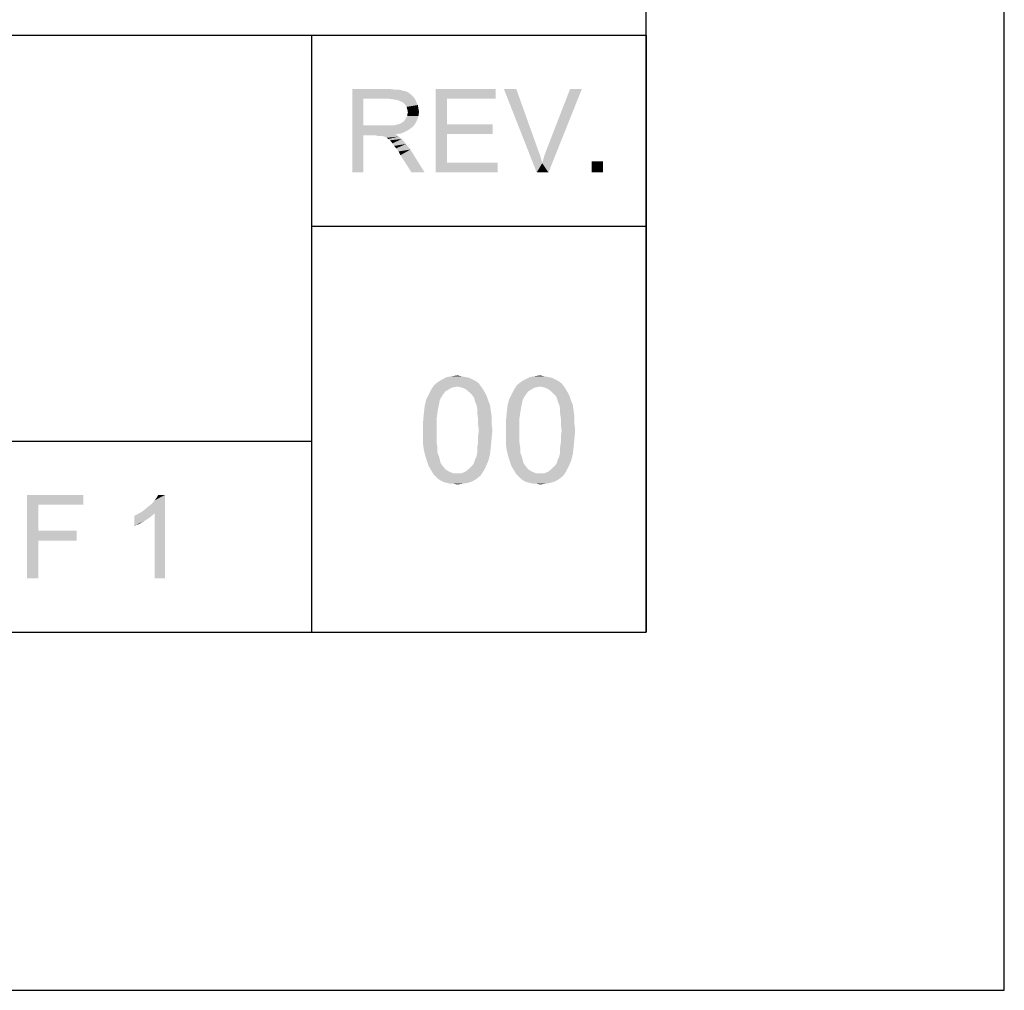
# Model space of a CAD drawing. Extents: x 0 to 1189, y 0 to 841.
# Tile 74 of 96: x 1148 to 1189, y 0 to 41. Entities that reach past the tile are written whole.
import ezdxf

# ---------------------------------------------------------------- set-up
doc = ezdxf.new("R2010")
doc.units = 0
doc.header["$LTSCALE"] = 65.395
doc.layers.get('0').update_dxf_attribs({"linetype": 'CONTINUOUS'})

msp = doc.modelspace()

# ---------------------------------------------------------------- linework, layer by layer
at = {"color": 4, "linetype": 'Continuous'}
for p, q in [((1189, 0), (1189, 841)), ((0, 0), (1189, 0))]:
    msp.add_line(p, q, dxfattribs=at)
at = {"color": 3, "linetype": 'Continuous'}
for p, q in [((1174, 15), (1174, 826)), ((1174, 40), (1174, 70)), ((909, 40), (1160, 40)), ((909, 40), (1174, 40)), ((1037, 40), (1174, 40)), ((1160, 40), (1160, 23)), ((1160, 40), (1174, 40)), ((1160, 40), (1160, 15)), ((1174, 40), (1174, 15)), ((1160, 32), (1174, 32)), ((909, 23), (1160, 23)), ((909, 23), (1160, 23)), ((909, 23), (1160, 23)), ((1160, 23), (1160, 15)), ((15, 15), (1174, 15)), ((909, 15), (1160, 15)), ((1160, 15), (1174, 15))]:
    msp.add_line(p, q, dxfattribs=at)
at = {"color": 1, "linetype": 'Continuous'}
for points in [[(1161.697, 37.75), (1163.226, 37.75), (1162.163, 37.335)], [(1162.163, 37.335), (1161.697, 34.25), (1161.697, 37.75)], [(1163.226, 37.75), (1163.459, 37.724), (1162.163, 37.335)], [(1163.641, 37.724), (1163.822, 37.672), (1162.163, 37.335)], [(1163.459, 37.724), (1163.641, 37.724), (1162.163, 37.335)], [(1163.822, 37.672), (1163.952, 37.646), (1162.163, 37.335)], [(1163.952, 37.646), (1164.056, 37.594), (1162.163, 37.335)], [(1164.056, 37.594), (1164.159, 37.517), (1162.163, 37.335)], [(1164.159, 37.517), (1164.263, 37.413), (1162.163, 37.335)], [(1165.197, 37.75), (1167.711, 37.75), (1165.663, 37.335)], [(1165.663, 37.335), (1165.197, 34.25), (1165.197, 37.75)], [(1165.663, 37.335), (1167.711, 37.75), (1167.711, 37.335)], [(1168.567, 37.75), (1169.422, 34.25), (1168.048, 37.75)], [(1168.567, 37.75), (1169.474, 35.209), (1169.422, 34.25)], [(1169.656, 34.639), (1169.734, 34.924), (1171.315, 37.75)], [(1169.656, 34.639), (1171.315, 37.75), (1169.915, 34.25)], [(1169.734, 34.924), (1169.837, 35.209), (1171.315, 37.75)], [(1171.315, 37.75), (1169.837, 35.209), (1170.822, 37.75)], [(1162.163, 37.335), (1162.163, 36.22), (1161.697, 34.25)], [(1163.252, 37.335), (1162.163, 37.335), (1164.263, 37.413)], [(1163.434, 37.309), (1163.252, 37.335), (1164.263, 37.413)], [(1163.434, 37.309), (1164.263, 37.413), (1164.341, 37.309)], [(1164.341, 37.309), (1163.589, 37.283), (1163.434, 37.309)], [(1163.719, 37.231), (1163.589, 37.283), (1164.341, 37.309)], [(1163.822, 37.18), (1163.719, 37.231), (1164.341, 37.309)], [(1163.822, 37.18), (1164.341, 37.309), (1164.393, 37.18)], [(1164.393, 37.18), (1163.926, 37.076), (1163.822, 37.18)], [(1163.926, 37.076), (1164.393, 37.18), (1164.445, 37.076)], [(1165.663, 37.335), (1165.663, 36.272), (1165.197, 34.25)], [(1164.445, 37.076), (1163.978, 36.998), (1163.926, 37.076)], [(1163.978, 36.998), (1164.445, 37.076), (1164.471, 36.92)], [(1164.471, 36.92), (1164.004, 36.894), (1163.978, 36.998)], [(1164.004, 36.894), (1164.471, 36.92), (1164.497, 36.791)], [(1164.497, 36.791), (1164.03, 36.765), (1164.004, 36.894)], [(1164.004, 36.687), (1164.03, 36.765), (1164.497, 36.791)], [(1164.004, 36.609), (1164.004, 36.687), (1164.497, 36.791)], [(1164.004, 36.609), (1164.497, 36.791), (1164.471, 36.609)], [(1163.434, 36.22), (1163.537, 36.246), (1164.341, 36.298)], [(1163.434, 36.22), (1164.341, 36.298), (1164.237, 36.169)], [(1163.537, 36.246), (1163.641, 36.272), (1164.341, 36.298)], [(1164.341, 36.298), (1163.641, 36.272), (1163.719, 36.298)], [(1163.719, 36.298), (1163.797, 36.35), (1164.419, 36.454)], [(1163.719, 36.298), (1164.419, 36.454), (1164.341, 36.298)], [(1163.797, 36.35), (1163.874, 36.402), (1164.419, 36.454)], [(1164.419, 36.454), (1163.874, 36.402), (1163.926, 36.48)], [(1163.926, 36.48), (1163.952, 36.531), (1164.471, 36.609)], [(1163.926, 36.48), (1164.471, 36.609), (1164.419, 36.454)], [(1164.471, 36.609), (1163.952, 36.531), (1164.004, 36.609)], [(1162.163, 36.22), (1162.163, 35.806), (1161.697, 34.25)], [(1163.434, 36.22), (1164.237, 36.169), (1162.163, 35.806)], [(1163.304, 36.22), (1163.434, 36.22), (1162.163, 35.806)], [(1163.148, 36.22), (1163.304, 36.22), (1162.163, 35.806)], [(1162.163, 36.22), (1163.148, 36.22), (1162.163, 35.806)], [(1164.237, 36.169), (1164.108, 36.065), (1162.163, 35.806)], [(1164.108, 36.065), (1163.926, 35.961), (1162.163, 35.806)], [(1163.926, 35.961), (1163.745, 35.883), (1162.163, 35.806)], [(1163.745, 35.883), (1163.511, 35.857), (1162.163, 35.806)], [(1165.663, 36.272), (1165.663, 35.857), (1165.197, 34.25)], [(1165.663, 35.857), (1167.582, 36.272), (1167.582, 35.857)], [(1165.663, 36.272), (1167.582, 36.272), (1165.663, 35.857)], [(1161.697, 34.25), (1162.163, 35.806), (1162.163, 34.25)], [(1162.682, 35.806), (1162.163, 35.806), (1163.511, 35.857)], [(1162.759, 35.78), (1162.682, 35.806), (1163.511, 35.857)], [(1162.837, 35.78), (1162.759, 35.78), (1163.511, 35.857)], [(1162.889, 35.78), (1162.837, 35.78), (1163.511, 35.857)], [(1162.941, 35.78), (1162.889, 35.78), (1163.511, 35.857)], [(1163.045, 35.754), (1162.941, 35.78), (1163.511, 35.857)], [(1163.045, 35.754), (1163.511, 35.857), (1163.641, 35.754)], [(1163.641, 35.754), (1163.148, 35.702), (1163.045, 35.754)], [(1163.2, 35.65), (1163.148, 35.702), (1163.641, 35.754)], [(1163.2, 35.65), (1163.641, 35.754), (1163.771, 35.65)], [(1163.771, 35.65), (1163.278, 35.598), (1163.2, 35.65)], [(1163.33, 35.546), (1163.278, 35.598), (1163.771, 35.65)], [(1163.382, 35.469), (1163.33, 35.546), (1163.771, 35.65)], [(1163.382, 35.469), (1163.771, 35.65), (1163.952, 35.443)], [(1163.952, 35.443), (1163.459, 35.365), (1163.382, 35.469)], [(1165.663, 35.857), (1165.663, 34.665), (1165.197, 34.25)], [(1163.537, 35.261), (1163.459, 35.365), (1163.952, 35.443)], [(1163.537, 35.261), (1163.952, 35.443), (1164.134, 35.209)], [(1164.134, 35.209), (1163.641, 35.131), (1163.537, 35.261)], [(1163.719, 34.976), (1163.641, 35.131), (1164.134, 35.209)], [(1164.185, 34.25), (1163.719, 34.976), (1164.134, 35.209)], [(1164.185, 34.25), (1164.134, 35.209), (1164.73, 34.25)], [(1169.474, 35.209), (1169.578, 34.924), (1169.422, 34.25)], [(1165.663, 34.665), (1167.789, 34.665), (1165.197, 34.25)], [(1165.197, 34.25), (1167.789, 34.665), (1167.789, 34.25)], [(1169.578, 34.924), (1169.656, 34.639), (1169.422, 34.25)], [(1169.915, 34.25), (1169.422, 34.25), (1169.656, 34.639)], [(1172.197, 34.717), (1171.73, 34.25), (1171.73, 34.717)], [(1171.73, 34.25), (1172.197, 34.717), (1172.197, 34.25)]]:
    msp.add_solid(points, dxfattribs=at)
at = {"color": 6, "linetype": 'Continuous'}
for points in [[(1166.734, 25.583), (1166.867, 25.517), (1165.3, 25.483)], [(1166.734, 25.583), (1165.3, 25.483), (1165.467, 25.583)], [(1166.434, 25.683), (1166.6, 25.65), (1165.467, 25.583)], [(1166.434, 25.683), (1165.467, 25.583), (1165.667, 25.683)], [(1165.467, 25.583), (1166.6, 25.65), (1166.734, 25.583)], [(1166.267, 25.717), (1165.667, 25.683), (1165.867, 25.717)], [(1165.667, 25.683), (1166.267, 25.717), (1166.434, 25.683)], [(1165.867, 25.717), (1166.1, 25.75), (1166.267, 25.717)], [(1170.2, 25.583), (1170.334, 25.517), (1168.767, 25.483)], [(1170.2, 25.583), (1168.767, 25.483), (1168.934, 25.583)], [(1169.9, 25.683), (1170.067, 25.65), (1168.934, 25.583)], [(1169.9, 25.683), (1168.934, 25.583), (1169.134, 25.683)], [(1168.934, 25.583), (1170.067, 25.65), (1170.2, 25.583)], [(1169.734, 25.717), (1169.134, 25.683), (1169.334, 25.717)], [(1169.134, 25.683), (1169.734, 25.717), (1169.9, 25.683)], [(1169.334, 25.717), (1169.567, 25.75), (1169.734, 25.717)], [(1165.6, 25.083), (1164.9, 24.95), (1165, 25.15)], [(1166.1, 25.283), (1165, 25.15), (1165.134, 25.35)], [(1166.1, 25.283), (1165.9, 25.25), (1165, 25.15)], [(1165.9, 25.25), (1165.767, 25.183), (1165, 25.15)], [(1165, 25.15), (1165.767, 25.183), (1165.6, 25.083)], [(1167, 25.417), (1165.134, 25.35), (1165.3, 25.483)], [(1166.1, 25.283), (1165.134, 25.35), (1167, 25.417)], [(1165.3, 25.483), (1166.867, 25.517), (1167, 25.417)], [(1166.1, 25.283), (1167, 25.417), (1167.1, 25.283)], [(1167.1, 25.283), (1166.267, 25.25), (1166.1, 25.283)], [(1166.434, 25.183), (1166.267, 25.25), (1167.1, 25.283)], [(1166.434, 25.183), (1167.1, 25.283), (1167.167, 25.183)], [(1167.167, 25.183), (1166.6, 25.05), (1166.434, 25.183)], [(1166.6, 25.05), (1167.167, 25.183), (1167.267, 25.017)], [(1169.067, 25.083), (1168.367, 24.95), (1168.467, 25.15)], [(1169.567, 25.283), (1168.467, 25.15), (1168.6, 25.35)], [(1169.567, 25.283), (1169.367, 25.25), (1168.467, 25.15)], [(1169.367, 25.25), (1169.234, 25.183), (1168.467, 25.15)], [(1168.467, 25.15), (1169.234, 25.183), (1169.067, 25.083)], [(1170.467, 25.417), (1168.6, 25.35), (1168.767, 25.483)], [(1169.567, 25.283), (1168.6, 25.35), (1170.467, 25.417)], [(1168.767, 25.483), (1170.334, 25.517), (1170.467, 25.417)], [(1169.567, 25.283), (1170.467, 25.417), (1170.567, 25.283)], [(1170.567, 25.283), (1169.734, 25.25), (1169.567, 25.283)], [(1169.9, 25.183), (1169.734, 25.25), (1170.567, 25.283)], [(1169.9, 25.183), (1170.567, 25.283), (1170.634, 25.183)], [(1170.634, 25.183), (1170.067, 25.05), (1169.9, 25.183)], [(1170.067, 25.05), (1170.634, 25.183), (1170.734, 25.017)], [(1165.367, 24.717), (1164.734, 24.483), (1164.8, 24.75)], [(1165.5, 24.95), (1165.434, 24.85), (1164.8, 24.75)], [(1165.5, 24.95), (1164.8, 24.75), (1164.9, 24.95)], [(1164.8, 24.75), (1165.434, 24.85), (1165.367, 24.717)], [(1164.9, 24.95), (1165.6, 25.083), (1165.5, 24.95)], [(1167.267, 25.017), (1166.734, 24.917), (1166.6, 25.05)], [(1166.734, 24.917), (1167.267, 25.017), (1167.334, 24.883)], [(1167.334, 24.883), (1166.8, 24.817), (1166.734, 24.917)], [(1166.834, 24.683), (1166.8, 24.817), (1167.334, 24.883)], [(1166.834, 24.683), (1167.334, 24.883), (1167.4, 24.683)], [(1168.834, 24.717), (1168.2, 24.483), (1168.267, 24.75)], [(1168.967, 24.95), (1168.9, 24.85), (1168.267, 24.75)], [(1168.967, 24.95), (1168.267, 24.75), (1168.367, 24.95)], [(1168.267, 24.75), (1168.9, 24.85), (1168.834, 24.717)], [(1168.367, 24.95), (1169.067, 25.083), (1168.967, 24.95)], [(1170.734, 25.017), (1170.2, 24.917), (1170.067, 25.05)], [(1170.2, 24.917), (1170.734, 25.017), (1170.8, 24.883)], [(1170.8, 24.883), (1170.267, 24.817), (1170.2, 24.917)], [(1170.3, 24.683), (1170.267, 24.817), (1170.8, 24.883)], [(1170.3, 24.683), (1170.8, 24.883), (1170.867, 24.683)], [(1165.3, 24.383), (1164.7, 24.183), (1164.734, 24.483)], [(1164.7, 24.183), (1165.3, 24.383), (1165.267, 24.183)], [(1165.367, 24.717), (1165.334, 24.55), (1164.734, 24.483)], [(1164.734, 24.483), (1165.334, 24.55), (1165.3, 24.383)], [(1167.4, 24.683), (1166.9, 24.517), (1166.834, 24.683)], [(1166.9, 24.517), (1167.4, 24.683), (1167.467, 24.517)], [(1167.467, 24.517), (1166.934, 24.35), (1166.9, 24.517)], [(1166.934, 24.35), (1167.467, 24.517), (1167.5, 24.283)], [(1167.5, 24.283), (1166.934, 24.183), (1166.934, 24.35)], [(1168.767, 24.383), (1168.167, 24.183), (1168.2, 24.483)], [(1168.167, 24.183), (1168.767, 24.383), (1168.734, 24.183)], [(1168.834, 24.717), (1168.8, 24.55), (1168.2, 24.483)], [(1168.2, 24.483), (1168.8, 24.55), (1168.767, 24.383)], [(1170.867, 24.683), (1170.367, 24.517), (1170.3, 24.683)], [(1170.367, 24.517), (1170.867, 24.683), (1170.934, 24.517)], [(1170.934, 24.517), (1170.4, 24.35), (1170.367, 24.517)], [(1170.4, 24.35), (1170.934, 24.517), (1170.967, 24.283)], [(1170.967, 24.283), (1170.4, 24.183), (1170.4, 24.35)], [(1165.267, 24.183), (1165.234, 23.95), (1164.667, 23.817)], [(1165.267, 24.183), (1164.667, 23.817), (1164.7, 24.183)], [(1164.667, 23.817), (1165.234, 23.95), (1165.234, 23.717)], [(1166.934, 24.183), (1167.5, 24.283), (1167.534, 24.05)], [(1167.534, 24.05), (1166.967, 23.95), (1166.934, 24.183)], [(1166.967, 23.95), (1167.534, 24.05), (1167.534, 23.75)], [(1167.534, 23.75), (1166.967, 23.717), (1166.967, 23.95)], [(1168.734, 24.183), (1168.7, 23.95), (1168.134, 23.817)], [(1168.734, 24.183), (1168.134, 23.817), (1168.167, 24.183)], [(1168.134, 23.817), (1168.7, 23.95), (1168.7, 23.717)], [(1170.4, 24.183), (1170.967, 24.283), (1171, 24.05)], [(1171, 24.05), (1170.434, 23.95), (1170.4, 24.183)], [(1170.434, 23.95), (1171, 24.05), (1171, 23.75)], [(1171, 23.75), (1170.434, 23.717), (1170.434, 23.95)], [(1165.234, 23.717), (1164.667, 23.45), (1164.667, 23.817)], [(1164.667, 23.45), (1165.234, 23.717), (1165.234, 23.45)], [(1167, 23.45), (1166.967, 23.717), (1167.534, 23.75)], [(1167, 23.45), (1167.534, 23.75), (1167.567, 23.45)], [(1168.7, 23.717), (1168.134, 23.45), (1168.134, 23.817)], [(1168.134, 23.45), (1168.7, 23.717), (1168.7, 23.45)], [(1170.467, 23.45), (1170.434, 23.717), (1171, 23.75)], [(1170.467, 23.45), (1171, 23.75), (1171.034, 23.45)], [(1165.234, 23.45), (1165.234, 23.183), (1164.667, 23.15)], [(1165.234, 23.45), (1164.667, 23.15), (1164.667, 23.45)], [(1164.667, 23.15), (1165.234, 23.183), (1165.234, 22.95)], [(1165.234, 22.95), (1164.667, 22.85), (1164.667, 23.15)], [(1167.567, 23.45), (1166.967, 23.183), (1167, 23.45)], [(1166.967, 23.183), (1167.567, 23.45), (1167.534, 23.083)], [(1167.534, 23.083), (1166.967, 22.95), (1166.967, 23.183)], [(1168.7, 23.45), (1168.7, 23.183), (1168.134, 23.15)], [(1168.7, 23.45), (1168.134, 23.15), (1168.134, 23.45)], [(1168.134, 23.15), (1168.7, 23.183), (1168.7, 22.95)], [(1168.7, 22.95), (1168.134, 22.85), (1168.134, 23.15)], [(1171.034, 23.45), (1170.434, 23.183), (1170.467, 23.45)], [(1170.434, 23.183), (1171.034, 23.45), (1171, 23.083)], [(1171, 23.083), (1170.434, 22.95), (1170.434, 23.183)], [(1164.667, 22.85), (1165.234, 22.95), (1165.267, 22.717)], [(1165.267, 22.717), (1164.7, 22.617), (1164.667, 22.85)], [(1164.7, 22.617), (1165.267, 22.717), (1165.267, 22.517)], [(1167.5, 22.75), (1166.934, 22.717), (1166.967, 22.95)], [(1166.934, 22.517), (1166.934, 22.717), (1167.5, 22.75)], [(1166.934, 22.517), (1167.5, 22.75), (1167.467, 22.45)], [(1166.967, 22.95), (1167.534, 23.083), (1167.5, 22.75)], [(1168.134, 22.85), (1168.7, 22.95), (1168.734, 22.717)], [(1168.734, 22.717), (1168.167, 22.617), (1168.134, 22.85)], [(1168.167, 22.617), (1168.734, 22.717), (1168.734, 22.517)], [(1170.967, 22.75), (1170.4, 22.717), (1170.434, 22.95)], [(1170.4, 22.517), (1170.4, 22.717), (1170.967, 22.75)], [(1170.4, 22.517), (1170.967, 22.75), (1170.934, 22.45)], [(1170.434, 22.95), (1171, 23.083), (1170.967, 22.75)], [(1165.267, 22.517), (1164.767, 22.35), (1164.7, 22.617)], [(1164.767, 22.35), (1165.267, 22.517), (1165.334, 22.35)], [(1165.334, 22.35), (1164.834, 22.15), (1164.767, 22.35)], [(1165.334, 22.35), (1165.367, 22.217), (1164.834, 22.15)], [(1166.834, 22.217), (1166.9, 22.35), (1167.467, 22.45)], [(1166.834, 22.217), (1167.467, 22.45), (1167.4, 22.183)], [(1167.467, 22.45), (1166.9, 22.35), (1166.934, 22.517)], [(1168.734, 22.517), (1168.234, 22.35), (1168.167, 22.617)], [(1168.234, 22.35), (1168.734, 22.517), (1168.8, 22.35)], [(1168.8, 22.35), (1168.3, 22.15), (1168.234, 22.35)], [(1168.8, 22.35), (1168.834, 22.217), (1168.3, 22.15)], [(1170.3, 22.217), (1170.367, 22.35), (1170.934, 22.45)], [(1170.3, 22.217), (1170.934, 22.45), (1170.867, 22.183)], [(1170.934, 22.45), (1170.367, 22.35), (1170.4, 22.517)], [(1164.834, 22.15), (1165.367, 22.217), (1165.4, 22.083)], [(1165.4, 22.083), (1164.9, 21.95), (1164.834, 22.15)], [(1165.4, 22.083), (1165.467, 21.983), (1164.9, 21.95)], [(1164.9, 21.95), (1165.467, 21.983), (1165.6, 21.817)], [(1165.6, 21.817), (1165, 21.783), (1164.9, 21.95)], [(1167.2, 21.75), (1166.434, 21.717), (1166.6, 21.85)], [(1167.3, 21.95), (1166.6, 21.85), (1166.734, 21.983)], [(1166.6, 21.85), (1167.3, 21.95), (1167.2, 21.75)], [(1166.734, 21.983), (1166.8, 22.083), (1167.4, 22.183)], [(1166.734, 21.983), (1167.4, 22.183), (1167.3, 21.95)], [(1167.4, 22.183), (1166.8, 22.083), (1166.834, 22.217)], [(1168.3, 22.15), (1168.834, 22.217), (1168.867, 22.083)], [(1168.867, 22.083), (1168.367, 21.95), (1168.3, 22.15)], [(1168.867, 22.083), (1168.934, 21.983), (1168.367, 21.95)], [(1168.367, 21.95), (1168.934, 21.983), (1169.067, 21.817)], [(1169.067, 21.817), (1168.467, 21.783), (1168.367, 21.95)], [(1170.667, 21.75), (1169.9, 21.717), (1170.067, 21.85)], [(1170.767, 21.95), (1170.067, 21.85), (1170.2, 21.983)], [(1170.067, 21.85), (1170.767, 21.95), (1170.667, 21.75)], [(1170.2, 21.983), (1170.267, 22.083), (1170.867, 22.183)], [(1170.2, 21.983), (1170.867, 22.183), (1170.767, 21.95)], [(1170.867, 22.183), (1170.267, 22.083), (1170.3, 22.217)], [(1165, 21.783), (1165.6, 21.817), (1165.767, 21.717)], [(1165.767, 21.717), (1165.1, 21.617), (1165, 21.783)], [(1165.767, 21.717), (1165.934, 21.65), (1165.1, 21.617)], [(1166.1, 21.65), (1166.267, 21.65), (1165.1, 21.617)], [(1165.934, 21.65), (1166.1, 21.65), (1165.1, 21.617)], [(1167.067, 21.55), (1165.1, 21.617), (1166.267, 21.65)], [(1167.067, 21.55), (1165.2, 21.517), (1165.1, 21.617)], [(1165.3, 21.417), (1165.2, 21.517), (1167.067, 21.55)], [(1165.3, 21.417), (1167.067, 21.55), (1166.9, 21.417)], [(1166.267, 21.65), (1166.434, 21.717), (1167.2, 21.75)], [(1166.267, 21.65), (1167.2, 21.75), (1167.067, 21.55)], [(1168.467, 21.783), (1169.067, 21.817), (1169.234, 21.717)], [(1169.234, 21.717), (1168.567, 21.617), (1168.467, 21.783)], [(1169.234, 21.717), (1169.4, 21.65), (1168.567, 21.617)], [(1169.567, 21.65), (1169.734, 21.65), (1168.567, 21.617)], [(1169.4, 21.65), (1169.567, 21.65), (1168.567, 21.617)], [(1170.534, 21.55), (1168.567, 21.617), (1169.734, 21.65)], [(1170.534, 21.55), (1168.667, 21.517), (1168.567, 21.617)], [(1168.767, 21.417), (1168.667, 21.517), (1170.534, 21.55)], [(1168.767, 21.417), (1170.534, 21.55), (1170.367, 21.417)], [(1169.734, 21.65), (1169.9, 21.717), (1170.667, 21.75)], [(1169.734, 21.65), (1170.667, 21.75), (1170.534, 21.55)], [(1166.9, 21.417), (1165.4, 21.35), (1165.3, 21.417)], [(1165.4, 21.35), (1166.9, 21.417), (1166.734, 21.317)], [(1166.734, 21.317), (1165.534, 21.283), (1165.4, 21.35)], [(1165.667, 21.25), (1165.534, 21.283), (1166.734, 21.317)], [(1165.667, 21.25), (1166.734, 21.317), (1166.534, 21.25)], [(1166.534, 21.25), (1165.8, 21.217), (1165.667, 21.25)], [(1165.934, 21.217), (1165.8, 21.217), (1166.534, 21.25)], [(1165.934, 21.217), (1166.534, 21.25), (1166.334, 21.217)], [(1166.334, 21.217), (1166.1, 21.183), (1165.934, 21.217)], [(1170.367, 21.417), (1168.867, 21.35), (1168.767, 21.417)], [(1168.867, 21.35), (1170.367, 21.417), (1170.2, 21.317)], [(1170.2, 21.317), (1169, 21.283), (1168.867, 21.35)], [(1169.134, 21.25), (1169, 21.283), (1170.2, 21.317)], [(1169.134, 21.25), (1170.2, 21.317), (1170, 21.25)], [(1170, 21.25), (1169.267, 21.217), (1169.134, 21.25)], [(1169.4, 21.217), (1169.267, 21.217), (1170, 21.25)], [(1169.4, 21.217), (1170, 21.25), (1169.8, 21.217)], [(1169.8, 21.217), (1169.567, 21.183), (1169.4, 21.217)], [(1148.088, 20.75), (1150.447, 20.75), (1148.555, 20.335)], [(1148.555, 20.335), (1148.088, 17.25), (1148.088, 20.75)], [(1148.555, 20.335), (1150.447, 20.75), (1150.447, 20.335)], [(1152.907, 20.05), (1153.036, 20.154), (1153.866, 20.75)], [(1153.425, 19.972), (1152.907, 20.05), (1153.866, 20.75)], [(1153.036, 20.154), (1153.192, 20.283), (1153.866, 20.75)], [(1153.192, 20.283), (1153.321, 20.387), (1153.866, 20.75)], [(1153.321, 20.387), (1153.425, 20.517), (1153.866, 20.75)], [(1153.425, 20.517), (1153.503, 20.62), (1153.866, 20.75)], [(1153.425, 17.25), (1153.425, 19.972), (1153.866, 20.75)], [(1153.425, 17.25), (1153.866, 20.75), (1153.866, 17.25)], [(1153.866, 20.75), (1153.503, 20.62), (1153.581, 20.75)], [(1148.555, 20.335), (1148.555, 19.246), (1148.088, 17.25)], [(1152.57, 19.869), (1152.725, 19.946), (1153.425, 19.972)], [(1152.57, 19.869), (1153.425, 19.972), (1153.244, 19.817)], [(1153.244, 19.817), (1152.57, 19.454), (1152.57, 19.869)], [(1153.244, 19.817), (1153.01, 19.661), (1152.57, 19.454)], [(1153.425, 19.972), (1152.725, 19.946), (1152.907, 20.05)], [(1153.01, 19.661), (1152.777, 19.531), (1152.57, 19.454)], [(1148.555, 19.246), (1148.555, 18.831), (1148.088, 17.25)], [(1148.555, 18.831), (1150.162, 19.246), (1150.162, 18.831)], [(1148.555, 19.246), (1150.162, 19.246), (1148.555, 18.831)], [(1148.088, 17.25), (1148.555, 18.831), (1148.555, 17.25)]]:
    msp.add_solid(points, dxfattribs=at)

doc.saveas('drawing.dxf')
